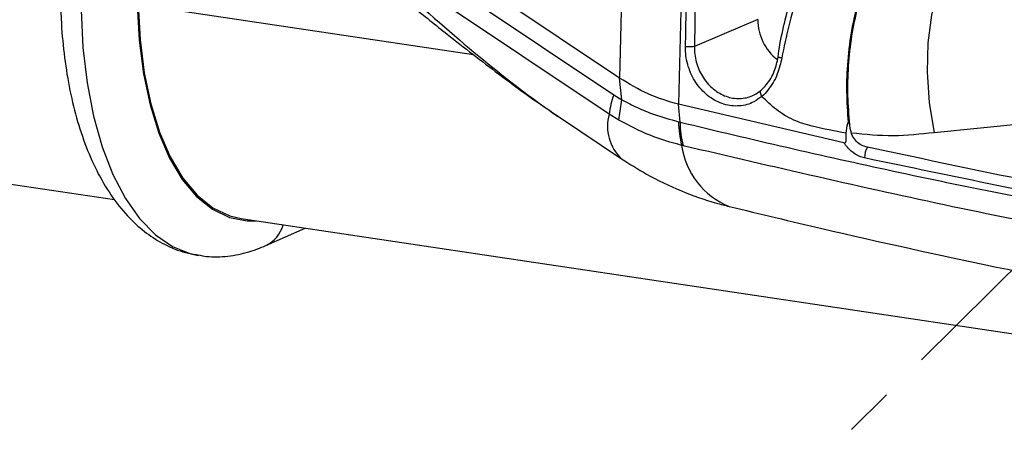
# Model space of a CAD drawing. Header units: millimetres. Extents: x 12 to 859, y 4 to 555.
# Tile 47 of 69: x 642 to 667, y 402 to 413. Entities that reach past the tile are written whole.
import ezdxf

# ---------------------------------------------------------------- set-up
doc = ezdxf.new("R2010")
doc.units = ezdxf.units.MM
doc.linetypes.add('CENTER', pattern=[10.16, 6.35, -1.27, 1.27, -1.27])
doc.layers.add('DEFAULT_1', color=7, linetype='CENTER')
doc.dimstyles.new('SLDDIMSTYLE1', dxfattribs={"dimtxt": 0.18, "dimasz": 3.556, "dimexe": 0, "dimexo": 0.0625, "dimgap": 0, "dimtad": 0, "dimtih": 1, "dimtoh": 1, "dimdec": 0, "dimrnd": 1e-09, "dimzin": 0, "dimdsep": 46, "dimtxsty": 'Standard', "dimsah": 1, "dimcen": 0.09, "dimadec": 0, "dimazin": 0, "dimtfac": 3.556, "dimtdec": 0, "dimtofl": 0, "dimtmove": 0, "dimatfit": 3, "dimfxl": 1, "dimfrac": 2, "dimtolj": 1, "dimtzin": 0, "dimarcsym": 0})

msp = doc.modelspace()

# ---------------------------------------------------------------- linework, layer by layer
at = {"color": 7, "linetype": 'Continuous', "lineweight": 25}
for p, q in [((657.487, 422.9), (657.197, 411.616)), ((657.197, 411.616), (642.235, 421.634)), ((642.211, 421.12), (657.049, 411.186)), ((656.93, 410.686), (642.242, 420.52)), ((658.856, 416.51), (658.708, 410.941)), ((659.171, 416.359), (659.122, 412.43)), ((659.122, 412.43), (659.122, 412.43)), ((657.258, 411.056), (657.197, 411.616)), ((657.049, 411.186), (657.258, 411.056)), ((657.182, 410.53), (657.258, 411.056)), ((657.258, 411.056), (657.258, 411.056)), ((658.753, 410.482), (658.708, 410.941)), ((662.962, 409.948), (658.708, 410.941)), ((655.677, 410.589), (657.251, 409.535)), ((657.182, 410.53), (656.93, 410.686)), ((669.246, 410.599), (665.28, 410.209)), ((663.073, 410.473), (663.118, 410.418)), ((663.128, 410.318), (663.125, 410.319)), ((663.155, 410.198), (663.128, 410.318)), ((634.644, 409.917), (644.215, 408.487)), ((658.831, 409.873), (658.793, 409.882)), ((647.475, 408), (724.357, 396.511)), ((648.105, 407.304), (649.112, 407.755))]:
    msp.add_line(p, q, dxfattribs=at)
at = {"color": 8, "linetype": 'Continuous', "lineweight": 25}
msp.add_line((644.823, 413.51), (653.44, 412.223), dxfattribs=at)
at = {"color": 7, "linetype": 'Continuous', "lineweight": 25, "flags": 128}
for points in [[(658.894, 412.423), (658.898, 412.752), (658.915, 414.077), (658.943, 416.348)], [(666.559, 415.52), (666.193, 415.282), (665.866, 414.922), (665.589, 414.451), (665.369, 413.883), (665.213, 413.233), (665.124, 412.519), (665.105, 411.763), (665.158, 410.986), (665.28, 410.209)], [(644.823, 413.51), (644.871, 412.605), (644.979, 411.747), (645.147, 410.949), (645.371, 410.225), (645.647, 409.586), (645.972, 409.043), (646.339, 408.605), (646.743, 408.279), (647.177, 408.071), (647.475, 408)], [(660.749, 413.118), (659.886, 412.753), (659.122, 412.43)]]:
    msp.add_lwpolyline(points, dxfattribs=at)
at = {"color": 8, "linetype": 'Continuous', "lineweight": 25, "flags": 128}
for points in [[(643.357, 413.364), (643.405, 412.404), (643.512, 411.49), (643.677, 410.632), (643.898, 409.843), (644.172, 409.135), (644.495, 408.517), (644.861, 407.997), (645.267, 407.583), (645.707, 407.281), (646.174, 407.094), (646.374, 407.051)], [(644.802, 413.499), (644.85, 412.589), (644.959, 411.726), (645.128, 410.923), (645.353, 410.195), (645.631, 409.553), (645.957, 409.007), (646.326, 408.567), (646.733, 408.239), (647.169, 408.029), (647.629, 407.941), (647.857, 407.943)]]:
    msp.add_lwpolyline(points, dxfattribs=at)
at = {"color": 8, "linetype": 'Continuous', "lineweight": 25}
for centre, radius, start, end in [((662.039, 413.114), 1.29, 179.8271, 232.5374), ((658.036, 410.374), 1.149, 164.2455, 226.8995), ((660.768, 410.158), 1.994, 187.9493, 247.8351), ((663.981, 409.578), 0.486, 147.3862, 182.219), ((647.751, 408.049), 0.825, 295.4091, 345.2741)]:
    msp.add_arc(centre, radius, start, end, dxfattribs=at)
at = {"color": 7, "linetype": 'Continuous', "lineweight": 25}
for centre, radius, start, end in [((659.155, 410.422), 2.24, 160.056, 173.2287), ((661.251, 410.516), 2.538, 180.5555, 194.4786), ((661.295, 410.497), 2.542, 180.3275, 194.2091)]:
    msp.add_arc(centre, radius, start, end, dxfattribs=at)
at = {"color": 8, "linetype": 'Continuous', "lineweight": 25}
msp.add_ellipse((646.713, 422.959), major_axis=(-11.623, 13.273), ratio=0.157297, start_param=2.20331, end_param=2.610364, dxfattribs=at)
at = {"color": 7, "linetype": 'Continuous', "lineweight": 25}
for points, knots in [([(662.769, 415.827), (662.698, 415.768), (662.537, 415.636), (662.307, 415.325), (662.074, 414.918), (661.854, 414.424), (661.646, 413.846), (661.461, 413.189), (661.329, 412.615), (661.278, 412.263), (661.262, 412.155)], [0, 0, 0, 0, 0.092868, 0.210162, 0.333073, 0.464987, 0.608331, 0.764331, 0.927659, 1, 1, 1, 1]), ([(662.933, 415.826), (662.799, 415.685), (662.49, 415.358), (662.093, 414.588), (661.773, 413.754), (661.535, 412.963), (661.424, 412.414), (661.368, 412.138)], [0, 0, 0, 0, 0.195314, 0.451997, 0.633761, 0.815687, 1, 1, 1, 1]), ([(664.749, 415.633), (664.605, 415.552), (664.317, 415.388), (663.936, 414.938), (663.606, 414.366), (663.346, 413.674), (663.155, 412.897), (663.051, 412.083), (663.018, 411.265), (663.055, 410.737), (663.073, 410.473)], [0, 0, 0, 0, 0.127745, 0.256248, 0.383841, 0.512364, 0.64022, 0.768315, 0.884387, 1, 1, 1, 1]), ([(663.125, 410.319), (663.103, 410.568), (663.059, 411.067), (663.069, 411.839), (663.144, 412.609), (663.289, 413.356), (663.501, 414.035), (663.77, 414.628), (664.091, 415.109), (664.432, 415.458), (664.674, 415.589), (664.784, 415.649)], [0, 0, 0, 0, 0.1070351, 0.2140737, 0.3296141, 0.4451522, 0.5609937, 0.6768175, 0.7907827, 0.9047237, 1, 1, 1, 1]), ([(642.828, 413.617), (642.832, 413.456), (642.845, 412.991), (642.91, 412.242), (643.041, 411.389), (643.231, 410.583), (643.48, 409.83), (643.79, 409.14), (644.162, 408.524), (644.579, 408.016), (645.026, 407.617), (645.506, 407.319), (645.956, 407.127), (646.257, 407.082), (646.367, 407.066)], [0, 0, 0, 0, 0.048622, 0.140849, 0.233545, 0.326888, 0.421008, 0.515933, 0.611352, 0.705959, 0.788079, 0.866909, 0.951158, 1, 1, 1, 1]), ([(651.875, 413.458), (652.172, 413.218), (652.899, 412.631), (653.998, 411.785), (654.946, 411.083), (655.464, 410.738), (655.607, 410.643)], [0, 0, 0, 0, 0.245634, 0.601528, 0.889963, 1, 1, 1, 1]), ([(659.122, 412.43), (659.111, 412.427), (659.088, 412.421), (659.036, 412.416), (658.98, 412.415), (658.934, 412.418), (658.907, 412.421), (658.897, 412.422), (658.894, 412.423)], [0, 0, 0, 0, 0.219037, 0.438073, 0.657117, 0.876174, 0.960113, 1, 1, 1, 1]), ([(660.855, 411.141), (660.789, 411.092), (660.617, 410.963), (660.279, 410.874), (659.876, 410.919), (659.493, 411.114), (659.176, 411.437), (658.962, 411.85), (658.892, 412.195), (658.894, 412.384), (658.894, 412.423)], [0, 0, 0, 0, 0.090547, 0.235597, 0.380673, 0.525889, 0.671301, 0.816878, 0.962517, 1, 1, 1, 1]), ([(659.122, 412.43), (659.122, 412.396), (659.12, 412.23), (659.18, 411.926), (659.366, 411.564), (659.643, 411.281), (659.978, 411.109), (660.332, 411.07), (660.629, 411.149), (660.779, 411.261), (660.837, 411.305)], [0, 0, 0, 0, 0.03809, 0.183654, 0.329149, 0.474468, 0.619582, 0.764554, 0.909507, 1, 1, 1, 1]), ([(660.837, 411.305), (660.882, 411.349), (661.017, 411.48), (661.187, 411.771), (661.247, 412.031), (661.275, 412.154)], [0, 0, 0, 0, 0.211052, 0.62911, 1, 1, 1, 1]), ([(661.368, 412.138), (661.335, 411.996), (661.264, 411.69), (661.065, 411.354), (660.91, 411.19), (660.855, 411.141), (660.855, 411.141)], [0, 0, 0, 0, 0.365798, 0.786406, 0.999983, 1, 1, 1, 1]), ([(658.708, 410.941), (658.447, 411.017), (657.926, 411.171), (657.44, 411.468), (657.197, 411.616)], [0, 0, 0, 0, 0.499979, 1, 1, 1, 1]), ([(657.258, 411.056), (657.258, 411.056), (657.39, 410.984), (657.657, 410.85), (658.141, 410.647), (658.497, 410.55), (658.713, 410.492)], [0, 0, 0, 0, 0.000012, 0.282647, 0.565305, 1, 1, 1, 1]), ([(663.022, 410.197), (662.73, 410.25), (662.277, 410.331), (661.667, 410.515), (661.226, 410.781), (660.976, 411.024), (660.855, 411.141)], [0, 0, 0, 0, 0.381336, 0.591287, 0.802494, 1, 1, 1, 1]), ([(658.793, 409.882), (658.52, 409.958), (657.969, 410.113), (657.446, 410.39), (657.182, 410.53)], [0, 0, 0, 0, 0.495182, 1, 1, 1, 1]), ([(658.713, 410.492), (658.726, 410.488), (658.74, 410.484), (658.753, 410.482), (658.753, 410.482)], [0, 0, 0, 0, 0.999596, 1, 1, 1, 1]), ([(658.753, 410.482), (658.753, 410.482), (660.579, 410.038), (664.237, 409.196), (669.733, 408.089), (675.088, 407.163), (680.301, 406.392), (685.365, 405.817), (690.448, 405.215), (693.787, 405.297), (695.498, 404.991), (695.498, 404.991)], [0, 0, 0, 0, 0, 0.149498, 0.299044, 0.44859, 0.586293, 0.723995, 0.861997, 1, 1, 1, 1, 1]), ([(663.022, 410.197), (663.029, 410.281), (663.038, 410.376), (663.069, 410.462), (663.073, 410.473)], [0, 0, 0, 0, 0.881808, 1, 1, 1, 1]), ([(662.962, 409.948), (662.968, 409.947), (662.979, 409.946), (662.994, 409.95), (663.006, 409.96), (663.018, 409.984), (663.026, 410.065), (663.024, 410.139), (663.022, 410.197)], [0, 0, 0, 0, 0.068522, 0.122327, 0.176304, 0.244985, 0.409515, 1, 1, 1, 1]), ([(665.28, 410.209), (664.932, 410.17), (664.231, 410.091), (663.516, 410.162), (663.155, 410.198)], [0, 0, 0, 0, 0.496122, 1, 1, 1, 1]), ([(663.523, 409.847), (663.474, 409.864), (663.376, 409.896), (663.252, 410.01), (663.184, 410.12), (663.16, 410.186), (663.155, 410.198)], [0, 0, 0, 0, 0.3088738, 0.6177409, 0.9268008, 1, 1, 1, 1]), ([(695.679, 404.366), (692.631, 404.574), (687.282, 404.939), (679.615, 405.873), (672.689, 406.946), (665.756, 408.254), (661.139, 409.333), (658.831, 409.873)], [0, 0, 0, 0, 0.248505, 0.435999, 0.623492, 0.811746, 1, 1, 1, 1]), ([(663.496, 409.559), (663.45, 409.572), (663.331, 409.607), (663.133, 409.729), (663.021, 409.873), (662.962, 409.948)], [0, 0, 0, 0, 0.225691, 0.593819, 1, 1, 1, 1]), ([(677.116, 407.317), (675.644, 407.55), (672.641, 408.024), (668.109, 408.865), (665.052, 409.52), (663.523, 409.847)], [0, 0, 0, 0, 0.324651, 0.66225, 1, 1, 1, 1]), ([(657.251, 409.535), (657.463, 409.401), (657.95, 409.092), (658.764, 408.705), (659.483, 408.448), (659.906, 408.339), (660.016, 408.311)], [0, 0, 0, 0, 0.24678, 0.567359, 0.886918, 1, 1, 1, 1]), ([(690.721, 405.491), (688.455, 405.693), (683.921, 406.099), (677.111, 407.014), (670.298, 408.134), (665.764, 409.084), (663.496, 409.559)], [0, 0, 0, 0, 0.2498768, 0.5, 0.7498768, 1, 1, 1, 1]), ([(660.016, 408.311), (660.811, 408.119), (663.099, 407.569), (666.887, 406.736), (671.381, 405.845), (675.878, 405.057), (680.377, 404.37), (684.875, 403.786), (689.37, 403.305), (693.584, 402.944), (696.297, 402.782), (697.514, 402.709)], [0, 0, 0, 0, 0.063754, 0.183616, 0.303468, 0.423303, 0.54312, 0.66292, 0.782702, 0.902467, 1, 1, 1, 1]), ([(646.367, 407.066), (646.439, 407.051), (646.689, 406.999), (647.131, 407.022), (647.643, 407.117), (647.96, 407.245), (648.105, 407.304)], [0, 0, 0, 0, 0.124831, 0.432587, 0.740306, 1, 1, 1, 1])]:
    msp.add_open_spline(points, degree=3, knots=knots, dxfattribs=at)
for points in [[(661.275, 412.154), (661.27, 412.154), (661.261, 412.156), (661.256, 412.156), (661.258, 412.156), (661.267, 412.154), (661.284, 412.151), (661.307, 412.148), (661.335, 412.143), (661.357, 412.14), (661.368, 412.138)], [(660.837, 411.305), (660.829, 411.298), (660.812, 411.285), (660.809, 411.244), (660.822, 411.194), (660.844, 411.159), (660.855, 411.141)]]:
    msp.add_open_spline(points, degree=3, dxfattribs=at)

# ---------------------------------------------------------------- leaders
at = {"layer": 'DEFAULT_1'}
msp.add_leader([(683.867, 423.171), (648.824, 388.313)], dimstyle='SLDDIMSTYLE1', dxfattribs=at)

doc.saveas('drawing.dxf')
